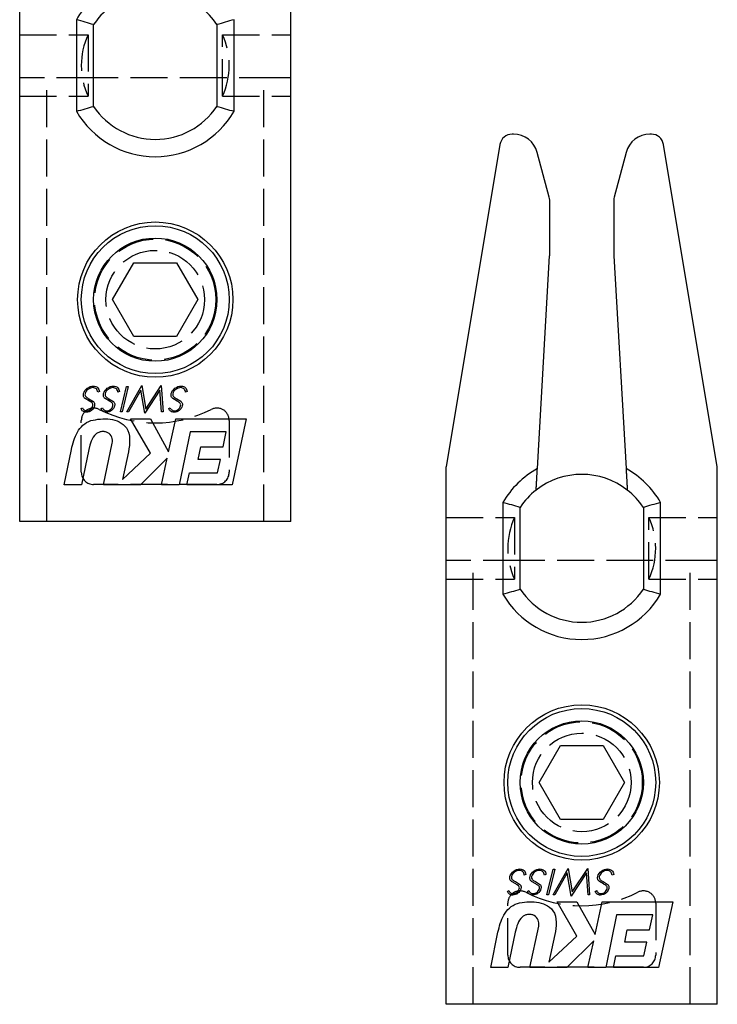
# Model space of a CAD drawing. Header units: millimetres. Extents: x -168 to 186, y -85 to 278.
# Tile 47 of 162: x 32 to 61, y 32 to 72. Entities that reach past the tile are written whole.
import ezdxf

# ---------------------------------------------------------------- set-up
doc = ezdxf.new("R2010")
doc.units = ezdxf.units.MM
doc.header["$LTSCALE"] = 10
doc.linetypes.add('ALLCAD_Strich', pattern=[0.2, 0.15, -0.05])
doc.layers.add('BESCH_KONT_sich_schn_grun_2d', color=10, linetype='Continuous')

msp = doc.modelspace()

# ---------------------------------------------------------------- linework, layer by layer
at = {"layer": 'BESCH_KONT_sich_schn_grun_2d', "linetype": 'Continuous'}
for p, q in [((43.408, 51.24), (43.408, 73.04)), ((32.408, 51.24), (32.408, 72.018)), ((34.708, 71.598), (34.708, 67.883)), ((41.108, 67.883), (41.108, 71.598)), ((35.408, 68.082), (35.408, 71.398)), ((40.408, 71.398), (40.408, 68.082)), ((52.441, 66.952), (52.381, 66.952)), ((58.034, 66.952), (57.975, 66.952)), ((51.888, 66.534), (49.708, 53.452)), ((60.708, 53.452), (58.528, 66.534)), ((53.891, 64.403), (53.406, 66.211)), ((57.009, 66.211), (56.525, 64.403)), ((53.908, 62.05), (53.908, 64.273)), ((56.508, 64.273), (56.508, 62.05)), ((53.409, 53.385), (53.907, 62.021)), ((56.509, 62.021), (57.007, 53.385)), ((36.176, 60.24), (37.042, 61.74)), ((37.042, 61.74), (38.774, 61.74)), ((38.774, 61.74), (39.64, 60.24)), ((37.042, 58.74), (36.176, 60.24)), ((39.64, 60.24), (38.774, 58.74)), ((38.774, 58.74), (37.042, 58.74)), ((35.267, 56.71), (35.33, 56.726)), ((35.33, 56.726), (35.393, 56.732)), ((35.393, 56.732), (35.445, 56.726)), ((35.445, 56.726), (35.491, 56.715)), ((36.08, 56.71), (36.143, 56.726)), ((36.143, 56.726), (36.206, 56.732)), ((36.206, 56.732), (36.258, 56.726)), ((36.258, 56.726), (36.304, 56.715)), ((36.754, 55.686), (37.364, 56.751)), ((37.364, 56.751), (37.523, 55.798)), ((37.523, 55.798), (38.15, 56.751)), ((38.15, 56.751), (38.229, 55.686)), ((38.829, 56.71), (38.892, 56.726)), ((38.892, 56.726), (38.955, 56.732)), ((38.955, 56.732), (39.007, 56.726)), ((39.007, 56.726), (39.051, 56.715)), ((34.99, 56.398), (34.999, 56.43)), ((34.99, 56.337), (34.99, 56.398)), ((34.999, 56.31), (34.99, 56.337)), ((34.999, 56.43), (35.02, 56.493)), ((35.02, 56.493), (35.053, 56.551)), ((35.053, 56.551), (35.097, 56.6)), ((35.061, 56.425), (35.056, 56.384)), ((35.056, 56.384), (35.064, 56.351)), ((35.078, 56.474), (35.061, 56.425)), ((35.064, 56.351), (35.078, 56.321)), ((35.105, 56.521), (35.078, 56.474)), ((35.097, 56.6), (35.149, 56.647)), ((35.138, 56.562), (35.105, 56.521)), ((35.179, 56.597), (35.138, 56.562)), ((35.149, 56.647), (35.207, 56.682)), ((35.226, 56.628), (35.179, 56.597)), ((35.207, 56.682), (35.267, 56.71)), ((35.275, 56.649), (35.226, 56.628)), ((35.324, 56.663), (35.275, 56.649)), ((35.376, 56.669), (35.324, 56.663)), ((35.42, 56.666), (35.376, 56.669)), ((35.459, 56.655), (35.42, 56.666)), ((35.491, 56.639), (35.459, 56.655)), ((35.491, 56.715), (35.532, 56.696)), ((35.519, 56.617), (35.491, 56.639)), ((35.541, 56.589), (35.519, 56.617)), ((35.532, 56.696), (35.568, 56.669)), ((35.557, 56.556), (35.541, 56.589)), ((35.571, 56.521), (35.557, 56.556)), ((35.568, 56.669), (35.595, 56.639)), ((35.579, 56.482), (35.571, 56.521)), ((35.645, 56.51), (35.579, 56.482)), ((35.595, 56.639), (35.62, 56.6)), ((35.62, 56.6), (35.634, 56.556)), ((35.634, 56.556), (35.645, 56.51)), ((35.803, 56.398), (35.812, 56.43)), ((35.803, 56.337), (35.803, 56.398)), ((35.812, 56.31), (35.803, 56.337)), ((35.812, 56.43), (35.834, 56.493)), ((35.834, 56.493), (35.866, 56.551)), ((35.866, 56.551), (35.91, 56.6)), ((35.875, 56.425), (35.869, 56.384)), ((35.869, 56.384), (35.877, 56.351)), ((35.891, 56.474), (35.875, 56.425)), ((35.877, 56.351), (35.891, 56.321)), ((35.918, 56.521), (35.891, 56.474)), ((35.91, 56.6), (35.962, 56.647)), ((35.951, 56.562), (35.918, 56.521)), ((35.992, 56.597), (35.951, 56.562)), ((35.962, 56.647), (36.02, 56.682)), ((36.039, 56.628), (35.992, 56.597)), ((36.02, 56.682), (36.08, 56.71)), ((36.088, 56.649), (36.039, 56.628)), ((36.137, 56.663), (36.088, 56.649)), ((36.189, 56.669), (36.137, 56.663)), ((36.233, 56.666), (36.189, 56.669)), ((36.272, 56.655), (36.233, 56.666)), ((36.304, 56.639), (36.272, 56.655)), ((36.304, 56.715), (36.346, 56.696)), ((36.332, 56.617), (36.304, 56.639)), ((36.354, 56.589), (36.332, 56.617)), ((36.346, 56.696), (36.381, 56.669)), ((36.37, 56.556), (36.354, 56.589)), ((36.384, 56.521), (36.37, 56.556)), ((36.381, 56.669), (36.409, 56.639)), ((36.392, 56.482), (36.384, 56.521)), ((36.458, 56.51), (36.392, 56.482)), ((36.409, 56.639), (36.433, 56.6)), ((36.433, 56.6), (36.447, 56.556)), ((36.447, 56.556), (36.458, 56.51)), ((36.493, 55.686), (36.745, 56.718)), ((36.811, 56.718), (36.559, 55.686)), ((36.745, 56.718), (36.811, 56.718)), ((37.323, 56.573), (36.819, 55.686)), ((37.479, 55.634), (37.323, 56.573)), ((38.095, 56.573), (37.479, 55.634)), ((38.166, 55.686), (38.095, 56.573)), ((38.55, 56.365), (38.552, 56.398)), ((38.552, 56.337), (38.55, 56.365)), ((38.552, 56.398), (38.558, 56.43)), ((38.558, 56.31), (38.552, 56.337)), ((38.558, 56.43), (38.58, 56.493)), ((38.58, 56.493), (38.612, 56.551)), ((38.612, 56.551), (38.656, 56.6)), ((38.621, 56.425), (38.615, 56.384)), ((38.615, 56.384), (38.623, 56.351)), ((38.64, 56.474), (38.621, 56.425)), ((38.623, 56.351), (38.637, 56.321)), ((38.667, 56.521), (38.64, 56.474)), ((38.656, 56.6), (38.708, 56.647)), ((38.7, 56.562), (38.667, 56.521)), ((38.741, 56.597), (38.7, 56.562)), ((38.708, 56.647), (38.766, 56.682)), ((38.788, 56.628), (38.741, 56.597)), ((38.766, 56.682), (38.829, 56.71)), ((38.834, 56.649), (38.788, 56.628)), ((38.886, 56.663), (38.834, 56.649)), ((38.935, 56.669), (38.886, 56.663)), ((38.979, 56.666), (38.935, 56.669)), ((39.018, 56.655), (38.979, 56.666)), ((39.051, 56.639), (39.018, 56.655)), ((39.051, 56.715), (39.092, 56.696)), ((39.078, 56.617), (39.051, 56.639)), ((39.1, 56.589), (39.078, 56.617)), ((39.092, 56.696), (39.127, 56.669)), ((39.119, 56.556), (39.1, 56.589)), ((39.133, 56.521), (39.119, 56.556)), ((39.127, 56.669), (39.155, 56.639)), ((39.141, 56.482), (39.133, 56.521)), ((39.204, 56.51), (39.141, 56.482)), ((39.155, 56.639), (39.179, 56.6)), ((39.179, 56.6), (39.193, 56.556)), ((39.193, 56.556), (39.204, 56.51)), ((35.007, 56.288), (34.999, 56.31)), ((35.023, 56.266), (35.007, 56.288)), ((35.042, 56.244), (35.023, 56.266)), ((35.064, 56.225), (35.042, 56.244)), ((35.237, 56.124), (35.064, 56.225)), ((35.078, 56.321), (35.1, 56.294)), ((35.1, 56.294), (35.127, 56.272)), ((35.127, 56.272), (35.157, 56.252)), ((35.157, 56.252), (35.187, 56.233)), ((35.187, 56.233), (35.218, 56.217)), ((35.218, 56.217), (35.379, 56.118)), ((35.264, 56.107), (35.237, 56.124)), ((35.294, 56.091), (35.264, 56.107)), ((35.344, 56.053), (35.294, 56.091)), ((35.363, 56.028), (35.344, 56.053)), ((35.376, 56.001), (35.363, 56.028)), ((35.363, 55.891), (35.376, 55.929)), ((35.379, 55.968), (35.376, 56.001)), ((35.376, 55.929), (35.379, 55.968)), ((35.379, 56.118), (35.401, 56.102)), ((35.401, 56.102), (35.417, 56.083)), ((35.417, 56.083), (35.431, 56.061)), ((35.442, 55.932), (35.423, 55.877)), ((35.431, 56.061), (35.439, 56.039)), ((35.439, 56.039), (35.448, 56.014)), ((35.448, 55.962), (35.442, 55.932)), ((35.448, 56.014), (35.448, 55.962)), ((35.82, 56.288), (35.812, 56.31)), ((35.836, 56.266), (35.82, 56.288)), ((35.855, 56.244), (35.836, 56.266)), ((35.877, 56.225), (35.855, 56.244)), ((36.05, 56.124), (35.877, 56.225)), ((35.891, 56.321), (35.913, 56.294)), ((35.913, 56.294), (35.94, 56.272)), ((35.94, 56.272), (35.97, 56.252)), ((35.97, 56.252), (36.001, 56.233)), ((36.001, 56.233), (36.031, 56.217)), ((36.031, 56.217), (36.192, 56.118)), ((36.077, 56.107), (36.05, 56.124)), ((36.107, 56.091), (36.077, 56.107)), ((36.132, 56.072), (36.107, 56.091)), ((36.157, 56.053), (36.132, 56.072)), ((36.176, 56.028), (36.157, 56.053)), ((36.189, 56.001), (36.176, 56.028)), ((36.176, 55.891), (36.189, 55.929)), ((36.192, 55.968), (36.189, 56.001)), ((36.189, 55.929), (36.192, 55.968)), ((36.192, 56.118), (36.214, 56.102)), ((36.214, 56.102), (36.231, 56.083)), ((36.231, 56.083), (36.244, 56.061)), ((36.255, 55.932), (36.236, 55.877)), ((36.244, 56.061), (36.253, 56.039)), ((36.253, 56.039), (36.261, 56.014)), ((36.261, 55.962), (36.255, 55.932)), ((36.261, 56.014), (36.261, 55.962)), ((38.569, 56.288), (38.558, 56.31)), ((38.582, 56.266), (38.569, 56.288)), ((38.601, 56.244), (38.582, 56.266)), ((38.626, 56.225), (38.601, 56.244)), ((38.796, 56.124), (38.626, 56.225)), ((38.637, 56.321), (38.659, 56.294)), ((38.659, 56.294), (38.686, 56.272)), ((38.686, 56.272), (38.717, 56.252)), ((38.717, 56.252), (38.749, 56.233)), ((38.749, 56.233), (38.779, 56.217)), ((38.779, 56.217), (38.941, 56.118)), ((38.823, 56.107), (38.796, 56.124)), ((38.853, 56.091), (38.823, 56.107)), ((38.881, 56.072), (38.853, 56.091)), ((38.903, 56.053), (38.881, 56.072)), ((38.922, 56.028), (38.903, 56.053)), ((38.935, 56.001), (38.922, 56.028)), ((38.922, 55.891), (38.935, 55.929)), ((38.941, 55.968), (38.935, 56.001)), ((38.935, 55.929), (38.941, 55.968)), ((38.941, 56.118), (38.96, 56.102)), ((38.96, 56.102), (38.977, 56.083)), ((38.977, 56.083), (38.99, 56.061)), ((39.001, 55.932), (38.982, 55.877)), ((38.99, 56.061), (39.001, 56.039)), ((39.001, 56.039), (39.007, 56.014)), ((39.007, 55.962), (39.001, 55.932)), ((39.007, 56.014), (39.009, 55.99)), ((39.009, 55.99), (39.007, 55.962)), ((34.897, 55.817), (34.952, 55.855)), ((34.911, 55.784), (34.897, 55.817)), ((34.927, 55.757), (34.911, 55.784)), ((34.949, 55.732), (34.927, 55.757)), ((34.977, 55.71), (34.949, 55.732)), ((34.952, 55.855), (34.966, 55.828)), ((34.966, 55.828), (34.979, 55.806)), ((35.007, 55.694), (34.977, 55.71)), ((34.979, 55.806), (34.996, 55.784)), ((34.996, 55.784), (35.018, 55.765)), ((35.04, 55.683), (35.007, 55.694)), ((35.018, 55.765), (35.04, 55.751)), ((35.04, 55.751), (35.067, 55.74)), ((35.075, 55.675), (35.04, 55.683)), ((35.067, 55.74), (35.097, 55.735)), ((35.114, 55.672), (35.075, 55.675)), ((35.097, 55.735), (35.133, 55.732)), ((35.171, 55.678), (35.114, 55.672)), ((35.133, 55.732), (35.174, 55.735)), ((35.223, 55.691), (35.171, 55.678)), ((35.174, 55.735), (35.212, 55.749)), ((35.212, 55.749), (35.25, 55.765)), ((35.275, 55.713), (35.223, 55.691)), ((35.25, 55.765), (35.286, 55.79)), ((35.322, 55.743), (35.275, 55.713)), ((35.286, 55.79), (35.316, 55.82)), ((35.316, 55.82), (35.341, 55.853)), ((35.363, 55.782), (35.322, 55.743)), ((35.341, 55.853), (35.363, 55.891)), ((35.395, 55.828), (35.363, 55.782)), ((35.423, 55.877), (35.395, 55.828)), ((35.71, 55.817), (35.765, 55.855)), ((35.724, 55.784), (35.71, 55.817)), ((35.74, 55.757), (35.724, 55.784)), ((35.762, 55.732), (35.74, 55.757)), ((35.79, 55.71), (35.762, 55.732)), ((35.765, 55.855), (35.779, 55.828)), ((35.779, 55.828), (35.793, 55.806)), ((35.82, 55.694), (35.79, 55.71)), ((35.793, 55.806), (35.809, 55.784)), ((35.809, 55.784), (35.831, 55.765)), ((35.853, 55.683), (35.82, 55.694)), ((35.831, 55.765), (35.853, 55.751)), ((35.853, 55.751), (35.88, 55.74)), ((35.888, 55.675), (35.853, 55.683)), ((35.88, 55.74), (35.91, 55.735)), ((35.927, 55.672), (35.888, 55.675)), ((35.91, 55.735), (35.946, 55.732)), ((35.984, 55.678), (35.927, 55.672)), ((35.946, 55.732), (35.987, 55.735)), ((36.036, 55.691), (35.984, 55.678)), ((35.987, 55.735), (36.025, 55.749)), ((36.025, 55.749), (36.064, 55.765)), ((36.088, 55.713), (36.036, 55.691)), ((36.064, 55.765), (36.099, 55.79)), ((36.135, 55.743), (36.088, 55.713)), ((36.099, 55.79), (36.129, 55.82)), ((36.129, 55.82), (36.154, 55.853)), ((36.176, 55.782), (36.135, 55.743)), ((36.154, 55.853), (36.176, 55.891)), ((36.209, 55.828), (36.176, 55.782)), ((36.236, 55.877), (36.209, 55.828)), ((36.559, 55.686), (36.493, 55.686)), ((36.819, 55.686), (36.754, 55.686)), ((38.229, 55.686), (38.166, 55.686)), ((38.456, 55.817), (38.514, 55.855)), ((38.47, 55.784), (38.456, 55.817)), ((38.486, 55.757), (38.47, 55.784)), ((38.508, 55.732), (38.486, 55.757)), ((38.536, 55.71), (38.508, 55.732)), ((38.514, 55.855), (38.525, 55.828)), ((38.525, 55.828), (38.539, 55.806)), ((38.566, 55.694), (38.536, 55.71)), ((38.539, 55.806), (38.558, 55.784)), ((38.558, 55.784), (38.577, 55.765)), ((38.599, 55.683), (38.566, 55.694)), ((38.577, 55.765), (38.601, 55.751)), ((38.634, 55.675), (38.599, 55.683)), ((38.601, 55.751), (38.626, 55.74)), ((38.626, 55.74), (38.659, 55.735)), ((38.673, 55.672), (38.634, 55.675)), ((38.659, 55.735), (38.692, 55.732)), ((38.73, 55.678), (38.673, 55.672)), ((38.692, 55.732), (38.733, 55.735)), ((38.785, 55.691), (38.73, 55.678)), ((38.733, 55.735), (38.774, 55.749)), ((38.774, 55.749), (38.812, 55.765)), ((38.834, 55.713), (38.785, 55.691)), ((38.812, 55.765), (38.845, 55.79)), ((38.881, 55.743), (38.834, 55.713)), ((38.845, 55.79), (38.875, 55.82)), ((38.875, 55.82), (38.903, 55.853)), ((38.922, 55.782), (38.881, 55.743)), ((38.903, 55.853), (38.922, 55.891)), ((38.955, 55.828), (38.922, 55.782)), ((38.982, 55.877), (38.955, 55.828)), ((34.911, 55.081), (34.974, 55.146)), ((34.974, 55.146), (35.045, 55.204)), ((35.045, 55.204), (35.122, 55.253)), ((35.122, 55.253), (35.207, 55.297)), ((35.207, 55.297), (35.3, 55.33)), ((35.3, 55.33), (35.39, 55.352)), ((35.39, 55.352), (35.486, 55.368)), ((35.486, 55.368), (35.582, 55.385)), ((35.582, 55.385), (35.68, 55.395)), ((35.68, 55.395), (35.779, 55.401)), ((35.779, 55.401), (35.88, 55.404)), ((35.88, 55.404), (35.979, 55.398)), ((35.979, 55.398), (36.077, 55.387)), ((36.077, 55.387), (36.173, 55.374)), ((36.173, 55.374), (36.266, 55.349)), ((36.266, 55.349), (36.356, 55.319)), ((36.356, 55.319), (36.444, 55.28)), ((36.444, 55.28), (36.526, 55.234)), ((36.526, 55.234), (36.606, 55.177)), ((36.606, 55.177), (36.677, 55.111)), ((36.905, 55.404), (37.708, 55.404)), ((37.708, 54.005), (36.905, 55.404)), ((37.708, 55.404), (38.448, 54.066)), ((38.448, 54.066), (38.736, 55.404)), ((38.736, 55.404), (41.6, 55.404)), ((41.6, 55.404), (41.024, 52.732)), ((34.67, 54.695), (34.708, 54.777)), ((34.708, 54.777), (34.752, 54.859)), ((34.752, 54.859), (34.799, 54.938)), ((34.799, 54.938), (34.853, 55.012)), ((34.853, 55.012), (34.911, 55.081)), ((35.442, 54.727), (35.39, 54.656)), ((35.505, 54.793), (35.442, 54.727)), ((35.53, 54.81), (35.505, 54.793)), ((35.557, 54.826), (35.53, 54.81)), ((35.584, 54.84), (35.557, 54.826)), ((35.612, 54.853), (35.584, 54.84)), ((35.642, 54.864), (35.612, 54.853)), ((35.672, 54.873), (35.642, 54.864)), ((35.705, 54.878), (35.672, 54.873)), ((35.735, 54.884), (35.705, 54.878)), ((35.768, 54.886), (35.735, 54.884)), ((35.801, 54.886), (35.768, 54.886)), ((35.831, 54.884), (35.801, 54.886)), ((35.864, 54.881), (35.831, 54.884)), ((35.894, 54.873), (35.864, 54.881)), ((35.924, 54.864), (35.894, 54.873)), ((35.954, 54.856), (35.924, 54.864)), ((35.981, 54.842), (35.954, 54.856)), ((36.033, 54.807), (35.981, 54.842)), ((36.077, 54.763), (36.033, 54.807)), ((36.113, 54.714), (36.077, 54.763)), ((36.677, 55.111), (36.743, 55.037)), ((36.743, 55.037), (36.8, 54.933)), ((36.8, 54.933), (36.838, 54.818)), ((36.838, 54.818), (36.86, 54.697)), ((39.321, 54.873), (38.881, 52.732)), ((40.789, 54.873), (39.321, 54.873)), ((40.658, 54.262), (40.789, 54.873)), ((34.53, 54.254), (34.552, 54.341)), ((34.552, 54.341), (34.577, 54.429)), ((34.577, 54.429), (34.604, 54.519)), ((34.604, 54.519), (34.637, 54.607)), ((34.637, 54.607), (34.67, 54.695)), ((35.256, 54.336), (35.212, 54.166)), ((35.281, 54.418), (35.256, 54.336)), ((35.311, 54.5), (35.281, 54.418)), ((35.346, 54.58), (35.311, 54.5)), ((35.39, 54.656), (35.346, 54.58)), ((35.809, 52.732), (36.162, 54.413)), ((36.14, 54.659), (36.113, 54.714)), ((36.159, 54.602), (36.14, 54.659)), ((36.168, 54.541), (36.159, 54.602)), ((36.162, 54.413), (36.17, 54.478)), ((36.17, 54.478), (36.168, 54.541)), ((36.869, 54.443), (36.858, 54.317)), ((36.86, 54.697), (36.869, 54.571)), ((36.869, 54.571), (36.869, 54.443)), ((34.218, 52.732), (34.508, 54.166)), ((34.508, 54.166), (34.53, 54.254)), ((35.212, 54.166), (34.91, 52.732)), ((36.822, 54.07), (36.575, 52.946)), ((36.575, 52.946), (37.708, 54.005)), ((36.841, 54.191), (36.822, 54.07)), ((36.858, 54.317), (36.841, 54.191)), ((39.651, 53.761), (39.754, 54.262)), ((39.754, 54.262), (40.658, 54.262)), ((38.393, 53.813), (37.309, 52.732)), ((38.16, 52.732), (38.393, 53.813)), ((40.55, 53.761), (39.651, 53.761)), ((40.432, 53.211), (40.55, 53.761)), ((39.193, 52.732), (39.292, 53.211)), ((39.292, 53.211), (40.432, 53.211)), ((49.708, 31.652), (49.708, 53.452)), ((60.708, 31.652), (60.708, 53.452)), ((34.91, 52.732), (34.218, 52.732)), ((37.309, 52.732), (35.809, 52.732)), ((38.881, 52.732), (38.16, 52.732)), ((41.024, 52.732), (39.193, 52.732)), ((52.008, 52.009), (52.008, 48.294)), ((58.408, 48.294), (58.408, 52.009)), ((52.708, 48.493), (52.708, 51.81)), ((57.708, 51.81), (57.708, 48.493)), ((43.408, 51.24), (32.408, 51.24)), ((53.476, 40.652), (54.342, 42.152)), ((54.342, 42.152), (56.074, 42.152)), ((56.074, 42.152), (56.94, 40.652)), ((54.342, 39.152), (53.476, 40.652)), ((56.94, 40.652), (56.074, 39.152)), ((56.074, 39.152), (54.342, 39.152)), ((54.053, 36.097), (54.664, 37.162)), ((54.664, 37.162), (54.823, 36.21)), ((54.823, 36.21), (55.45, 37.162)), ((55.45, 37.162), (55.529, 36.097)), ((52.29, 36.809), (52.298, 36.842)), ((52.29, 36.749), (52.29, 36.809)), ((52.298, 36.842), (52.32, 36.905)), ((52.32, 36.905), (52.353, 36.963)), ((52.353, 36.963), (52.397, 37.012)), ((52.361, 36.837), (52.356, 36.796)), ((52.356, 36.796), (52.364, 36.763)), ((52.378, 36.886), (52.361, 36.837)), ((52.364, 36.763), (52.378, 36.733)), ((52.405, 36.932), (52.378, 36.886)), ((52.397, 37.012), (52.449, 37.058)), ((52.438, 36.973), (52.405, 36.932)), ((52.479, 37.009), (52.438, 36.973)), ((52.449, 37.058), (52.506, 37.094)), ((52.525, 37.039), (52.479, 37.009)), ((52.506, 37.094), (52.567, 37.121)), ((52.575, 37.061), (52.525, 37.039)), ((52.567, 37.121), (52.629, 37.138)), ((52.624, 37.075), (52.575, 37.061)), ((52.676, 37.08), (52.624, 37.075)), ((52.629, 37.138), (52.692, 37.143)), ((52.72, 37.078), (52.676, 37.08)), ((52.692, 37.143), (52.745, 37.138)), ((52.758, 37.067), (52.72, 37.078)), ((52.745, 37.138), (52.791, 37.127)), ((52.791, 37.05), (52.758, 37.067)), ((52.791, 37.127), (52.832, 37.108)), ((52.818, 37.028), (52.791, 37.05)), ((52.84, 37.001), (52.818, 37.028)), ((52.832, 37.108), (52.868, 37.08)), ((52.857, 36.968), (52.84, 37.001)), ((52.87, 36.932), (52.857, 36.968)), ((52.868, 37.08), (52.895, 37.05)), ((52.879, 36.894), (52.87, 36.932)), ((52.944, 36.921), (52.879, 36.894)), ((52.895, 37.05), (52.92, 37.012)), ((52.92, 37.012), (52.933, 36.968)), ((52.933, 36.968), (52.944, 36.921)), ((53.103, 36.809), (53.111, 36.842)), ((53.103, 36.749), (53.103, 36.809)), ((53.111, 36.842), (53.133, 36.905)), ((53.133, 36.905), (53.166, 36.963)), ((53.166, 36.963), (53.21, 37.012)), ((53.174, 36.837), (53.169, 36.796)), ((53.169, 36.796), (53.177, 36.763)), ((53.191, 36.886), (53.174, 36.837)), ((53.177, 36.763), (53.191, 36.733)), ((53.218, 36.932), (53.191, 36.886)), ((53.21, 37.012), (53.262, 37.058)), ((53.251, 36.973), (53.218, 36.932)), ((53.292, 37.009), (53.251, 36.973)), ((53.262, 37.058), (53.319, 37.094)), ((53.339, 37.039), (53.292, 37.009)), ((53.319, 37.094), (53.38, 37.121)), ((53.388, 37.061), (53.339, 37.039)), ((53.38, 37.121), (53.443, 37.138)), ((53.437, 37.075), (53.388, 37.061)), ((53.489, 37.08), (53.437, 37.075)), ((53.443, 37.138), (53.506, 37.143)), ((53.533, 37.078), (53.489, 37.08)), ((53.506, 37.143), (53.558, 37.138)), ((53.571, 37.067), (53.533, 37.078)), ((53.558, 37.138), (53.604, 37.127)), ((53.604, 37.05), (53.571, 37.067)), ((53.604, 37.127), (53.645, 37.108)), ((53.632, 37.028), (53.604, 37.05)), ((53.654, 37.001), (53.632, 37.028)), ((53.645, 37.108), (53.681, 37.08)), ((53.67, 36.968), (53.654, 37.001)), ((53.684, 36.932), (53.67, 36.968)), ((53.681, 37.08), (53.708, 37.05)), ((53.692, 36.894), (53.684, 36.932)), ((53.757, 36.921), (53.692, 36.894)), ((53.708, 37.05), (53.733, 37.012)), ((53.733, 37.012), (53.747, 36.968)), ((53.747, 36.968), (53.757, 36.921)), ((53.793, 36.097), (54.045, 37.13)), ((54.111, 37.13), (53.859, 36.097)), ((54.045, 37.13), (54.111, 37.13)), ((54.623, 36.984), (54.119, 36.097)), ((54.779, 36.045), (54.623, 36.984)), ((55.395, 36.984), (54.779, 36.045)), ((55.466, 36.097), (55.395, 36.984)), ((55.849, 36.776), (55.852, 36.809)), ((55.852, 36.749), (55.849, 36.776)), ((55.852, 36.809), (55.857, 36.842)), ((55.857, 36.842), (55.879, 36.905)), ((55.879, 36.905), (55.912, 36.963)), ((55.912, 36.963), (55.956, 37.012)), ((55.92, 36.837), (55.915, 36.796)), ((55.915, 36.796), (55.923, 36.763)), ((55.94, 36.886), (55.92, 36.837)), ((55.923, 36.763), (55.937, 36.733)), ((55.967, 36.932), (55.94, 36.886)), ((55.956, 37.012), (56.008, 37.058)), ((56, 36.973), (55.967, 36.932)), ((56.041, 37.009), (56, 36.973)), ((56.008, 37.058), (56.065, 37.094)), ((56.087, 37.039), (56.041, 37.009)), ((56.065, 37.094), (56.128, 37.121)), ((56.134, 37.061), (56.087, 37.039)), ((56.128, 37.121), (56.191, 37.138)), ((56.186, 37.075), (56.134, 37.061)), ((56.235, 37.08), (56.186, 37.075)), ((56.191, 37.138), (56.254, 37.143)), ((56.279, 37.078), (56.235, 37.08)), ((56.254, 37.143), (56.306, 37.138)), ((56.317, 37.067), (56.279, 37.078)), ((56.306, 37.138), (56.35, 37.127)), ((56.35, 37.05), (56.317, 37.067)), ((56.35, 37.127), (56.391, 37.108)), ((56.378, 37.028), (56.35, 37.05)), ((56.399, 37.001), (56.378, 37.028)), ((56.391, 37.108), (56.427, 37.08)), ((56.419, 36.968), (56.399, 37.001)), ((56.432, 36.932), (56.419, 36.968)), ((56.427, 37.08), (56.454, 37.05)), ((56.441, 36.894), (56.432, 36.932)), ((56.504, 36.921), (56.441, 36.894)), ((56.454, 37.05), (56.479, 37.012)), ((56.479, 37.012), (56.493, 36.968)), ((56.493, 36.968), (56.504, 36.921)), ((52.298, 36.722), (52.29, 36.749)), ((52.306, 36.7), (52.298, 36.722)), ((52.323, 36.678), (52.306, 36.7)), ((52.342, 36.656), (52.323, 36.678)), ((52.364, 36.637), (52.342, 36.656)), ((52.536, 36.535), (52.364, 36.637)), ((52.378, 36.733), (52.4, 36.705)), ((52.4, 36.705), (52.427, 36.683)), ((52.427, 36.683), (52.457, 36.664)), ((52.457, 36.664), (52.487, 36.645)), ((52.487, 36.645), (52.517, 36.628)), ((52.517, 36.628), (52.679, 36.53)), ((52.564, 36.519), (52.536, 36.535)), ((52.594, 36.503), (52.564, 36.519)), ((52.643, 36.464), (52.594, 36.503)), ((52.662, 36.44), (52.643, 36.464)), ((52.676, 36.412), (52.662, 36.44)), ((52.679, 36.379), (52.676, 36.412)), ((52.676, 36.341), (52.679, 36.379)), ((52.679, 36.53), (52.701, 36.513)), ((52.701, 36.513), (52.717, 36.494)), ((52.717, 36.494), (52.731, 36.472)), ((52.731, 36.472), (52.739, 36.451)), ((52.739, 36.451), (52.747, 36.426)), ((52.747, 36.374), (52.742, 36.344)), ((52.747, 36.426), (52.747, 36.374)), ((53.111, 36.722), (53.103, 36.749)), ((53.12, 36.7), (53.111, 36.722)), ((53.136, 36.678), (53.12, 36.7)), ((53.155, 36.656), (53.136, 36.678)), ((53.177, 36.637), (53.155, 36.656)), ((53.35, 36.535), (53.177, 36.637)), ((53.191, 36.733), (53.213, 36.705)), ((53.213, 36.705), (53.24, 36.683)), ((53.24, 36.683), (53.27, 36.664)), ((53.27, 36.664), (53.3, 36.645)), ((53.3, 36.645), (53.33, 36.628)), ((53.33, 36.628), (53.492, 36.53)), ((53.377, 36.519), (53.35, 36.535)), ((53.407, 36.503), (53.377, 36.519)), ((53.432, 36.483), (53.407, 36.503)), ((53.456, 36.464), (53.432, 36.483)), ((53.476, 36.44), (53.456, 36.464)), ((53.489, 36.412), (53.476, 36.44)), ((53.492, 36.379), (53.489, 36.412)), ((53.489, 36.341), (53.492, 36.379)), ((53.492, 36.53), (53.514, 36.513)), ((53.514, 36.513), (53.53, 36.494)), ((53.53, 36.494), (53.544, 36.472)), ((53.544, 36.472), (53.552, 36.451)), ((53.552, 36.451), (53.56, 36.426)), ((53.56, 36.374), (53.555, 36.344)), ((53.56, 36.426), (53.56, 36.374)), ((55.857, 36.722), (55.852, 36.749)), ((55.868, 36.7), (55.857, 36.722)), ((55.882, 36.678), (55.868, 36.7)), ((55.901, 36.656), (55.882, 36.678)), ((55.926, 36.637), (55.901, 36.656)), ((56.096, 36.535), (55.926, 36.637)), ((55.937, 36.733), (55.959, 36.705)), ((55.959, 36.705), (55.986, 36.683)), ((55.986, 36.683), (56.016, 36.664)), ((56.016, 36.664), (56.049, 36.645)), ((56.049, 36.645), (56.079, 36.628)), ((56.079, 36.628), (56.241, 36.53)), ((56.123, 36.519), (56.096, 36.535)), ((56.153, 36.503), (56.123, 36.519)), ((56.18, 36.483), (56.153, 36.503)), ((56.202, 36.464), (56.18, 36.483)), ((56.221, 36.44), (56.202, 36.464)), ((56.235, 36.412), (56.221, 36.44)), ((56.241, 36.379), (56.235, 36.412)), ((56.235, 36.341), (56.241, 36.379)), ((56.241, 36.53), (56.26, 36.513)), ((56.26, 36.513), (56.276, 36.494)), ((56.276, 36.494), (56.29, 36.472)), ((56.29, 36.472), (56.301, 36.451)), ((56.301, 36.451), (56.306, 36.426)), ((56.306, 36.374), (56.301, 36.344)), ((56.306, 36.426), (56.309, 36.401)), ((56.309, 36.401), (56.306, 36.374)), ((52.197, 36.229), (52.252, 36.267)), ((52.211, 36.196), (52.197, 36.229)), ((52.227, 36.169), (52.211, 36.196)), ((52.249, 36.144), (52.227, 36.169)), ((52.276, 36.122), (52.249, 36.144)), ((52.252, 36.267), (52.265, 36.24)), ((52.265, 36.24), (52.279, 36.218)), ((52.306, 36.106), (52.276, 36.122)), ((52.279, 36.218), (52.295, 36.196)), ((52.295, 36.196), (52.317, 36.177)), ((52.339, 36.095), (52.306, 36.106)), ((52.317, 36.177), (52.339, 36.163)), ((52.339, 36.163), (52.367, 36.152)), ((52.375, 36.086), (52.339, 36.095)), ((52.367, 36.152), (52.397, 36.147)), ((52.413, 36.084), (52.375, 36.086)), ((52.397, 36.147), (52.432, 36.144)), ((52.471, 36.089), (52.413, 36.084)), ((52.432, 36.144), (52.473, 36.147)), ((52.523, 36.103), (52.471, 36.089)), ((52.473, 36.147), (52.512, 36.16)), ((52.512, 36.16), (52.55, 36.177)), ((52.575, 36.125), (52.523, 36.103)), ((52.55, 36.177), (52.586, 36.201)), ((52.621, 36.155), (52.575, 36.125)), ((52.586, 36.201), (52.616, 36.231)), ((52.616, 36.231), (52.64, 36.264)), ((52.662, 36.193), (52.621, 36.155)), ((52.64, 36.264), (52.662, 36.303)), ((52.662, 36.303), (52.676, 36.341)), ((52.695, 36.24), (52.662, 36.193)), ((52.723, 36.289), (52.695, 36.24)), ((52.742, 36.344), (52.723, 36.289)), ((53.01, 36.229), (53.065, 36.267)), ((53.024, 36.196), (53.01, 36.229)), ((53.04, 36.169), (53.024, 36.196)), ((53.062, 36.144), (53.04, 36.169)), ((53.089, 36.122), (53.062, 36.144)), ((53.065, 36.267), (53.079, 36.24)), ((53.079, 36.24), (53.092, 36.218)), ((53.12, 36.106), (53.089, 36.122)), ((53.092, 36.218), (53.109, 36.196)), ((53.109, 36.196), (53.13, 36.177)), ((53.152, 36.095), (53.12, 36.106)), ((53.13, 36.177), (53.152, 36.163)), ((53.152, 36.163), (53.18, 36.152)), ((53.188, 36.086), (53.152, 36.095)), ((53.18, 36.152), (53.21, 36.147)), ((53.226, 36.084), (53.188, 36.086)), ((53.21, 36.147), (53.246, 36.144)), ((53.284, 36.089), (53.226, 36.084)), ((53.246, 36.144), (53.287, 36.147)), ((53.336, 36.103), (53.284, 36.089)), ((53.287, 36.147), (53.325, 36.16)), ((53.325, 36.16), (53.363, 36.177)), ((53.388, 36.125), (53.336, 36.103)), ((53.363, 36.177), (53.399, 36.201)), ((53.434, 36.155), (53.388, 36.125)), ((53.399, 36.201), (53.429, 36.231)), ((53.429, 36.231), (53.454, 36.264)), ((53.476, 36.193), (53.434, 36.155)), ((53.454, 36.264), (53.476, 36.303)), ((53.476, 36.303), (53.489, 36.341)), ((53.508, 36.24), (53.476, 36.193)), ((53.536, 36.289), (53.508, 36.24)), ((53.555, 36.344), (53.536, 36.289)), ((53.859, 36.097), (53.793, 36.097)), ((54.119, 36.097), (54.053, 36.097)), ((55.529, 36.097), (55.466, 36.097)), ((55.756, 36.229), (55.814, 36.267)), ((55.77, 36.196), (55.756, 36.229)), ((55.786, 36.169), (55.77, 36.196)), ((55.808, 36.144), (55.786, 36.169)), ((55.836, 36.122), (55.808, 36.144)), ((55.814, 36.267), (55.825, 36.24)), ((55.825, 36.24), (55.838, 36.218)), ((55.866, 36.106), (55.836, 36.122)), ((55.838, 36.218), (55.857, 36.196)), ((55.857, 36.196), (55.877, 36.177)), ((55.898, 36.095), (55.866, 36.106)), ((55.877, 36.177), (55.901, 36.163)), ((55.934, 36.086), (55.898, 36.095)), ((55.901, 36.163), (55.926, 36.152)), ((55.926, 36.152), (55.959, 36.147)), ((55.972, 36.084), (55.934, 36.086)), ((55.959, 36.147), (55.992, 36.144)), ((56.03, 36.089), (55.972, 36.084)), ((55.992, 36.144), (56.033, 36.147)), ((56.085, 36.103), (56.03, 36.089)), ((56.033, 36.147), (56.074, 36.16)), ((56.074, 36.16), (56.112, 36.177)), ((56.134, 36.125), (56.085, 36.103)), ((56.112, 36.177), (56.145, 36.201)), ((56.18, 36.155), (56.134, 36.125)), ((56.145, 36.201), (56.175, 36.231)), ((56.175, 36.231), (56.202, 36.264)), ((56.221, 36.193), (56.18, 36.155)), ((56.202, 36.264), (56.221, 36.303)), ((56.221, 36.303), (56.235, 36.341)), ((56.254, 36.24), (56.221, 36.193)), ((56.282, 36.289), (56.254, 36.24)), ((56.301, 36.344), (56.282, 36.289)), ((52.211, 35.492), (52.274, 35.558)), ((52.274, 35.558), (52.345, 35.615)), ((52.345, 35.615), (52.421, 35.665)), ((52.421, 35.665), (52.506, 35.709)), ((52.506, 35.709), (52.599, 35.741)), ((52.599, 35.741), (52.69, 35.763)), ((52.69, 35.763), (52.786, 35.78)), ((52.786, 35.78), (52.881, 35.796)), ((52.881, 35.796), (52.98, 35.807)), ((52.98, 35.807), (53.079, 35.813)), ((53.079, 35.813), (53.18, 35.815)), ((53.18, 35.815), (53.278, 35.81)), ((53.278, 35.81), (53.377, 35.799)), ((53.377, 35.799), (53.473, 35.785)), ((53.473, 35.785), (53.566, 35.761)), ((53.566, 35.761), (53.656, 35.73)), ((53.656, 35.73), (53.744, 35.692)), ((53.744, 35.692), (53.826, 35.646)), ((53.826, 35.646), (53.905, 35.588)), ((53.905, 35.588), (53.977, 35.522)), ((54.205, 35.815), (55.008, 35.815)), ((55.007, 34.417), (54.205, 35.815)), ((55.008, 35.815), (55.747, 34.478)), ((55.747, 34.478), (56.035, 35.815)), ((56.035, 35.815), (58.9, 35.815)), ((58.9, 35.815), (58.324, 33.143)), ((51.97, 35.106), (52.008, 35.188)), ((52.008, 35.188), (52.052, 35.27)), ((52.052, 35.27), (52.098, 35.35)), ((52.098, 35.35), (52.153, 35.424)), ((52.153, 35.424), (52.211, 35.492)), ((52.805, 35.205), (52.742, 35.139)), ((52.829, 35.221), (52.805, 35.205)), ((52.857, 35.238), (52.829, 35.221)), ((52.884, 35.251), (52.857, 35.238)), ((52.912, 35.265), (52.884, 35.251)), ((52.942, 35.276), (52.912, 35.265)), ((52.972, 35.284), (52.942, 35.276)), ((53.005, 35.29), (52.972, 35.284)), ((53.035, 35.295), (53.005, 35.29)), ((53.068, 35.298), (53.035, 35.295)), ((53.1, 35.298), (53.068, 35.298)), ((53.13, 35.295), (53.1, 35.298)), ((53.163, 35.292), (53.13, 35.295)), ((53.194, 35.284), (53.163, 35.292)), ((53.224, 35.276), (53.194, 35.284)), ((53.254, 35.268), (53.224, 35.276)), ((53.281, 35.254), (53.254, 35.268)), ((53.333, 35.218), (53.281, 35.254)), ((53.377, 35.175), (53.333, 35.218)), ((53.413, 35.125), (53.377, 35.175)), ((53.977, 35.522), (54.042, 35.448)), ((54.042, 35.448), (54.1, 35.344)), ((54.1, 35.344), (54.138, 35.229)), ((54.138, 35.229), (54.16, 35.109)), ((56.62, 35.284), (56.181, 33.143)), ((58.089, 35.284), (56.62, 35.284)), ((57.958, 34.674), (58.089, 35.284)), ((51.83, 34.665), (51.852, 34.753)), ((51.852, 34.753), (51.877, 34.841)), ((51.877, 34.841), (51.904, 34.931)), ((51.904, 34.931), (51.937, 35.019)), ((51.937, 35.019), (51.97, 35.106)), ((52.58, 34.83), (52.556, 34.748)), ((52.61, 34.912), (52.58, 34.83)), ((52.646, 34.991), (52.61, 34.912)), ((52.69, 35.068), (52.646, 34.991)), ((52.742, 35.139), (52.69, 35.068)), ((53.109, 33.143), (53.462, 34.824)), ((53.44, 35.071), (53.413, 35.125)), ((53.459, 35.013), (53.44, 35.071)), ((53.467, 34.953), (53.459, 35.013)), ((53.462, 34.824), (53.47, 34.89)), ((53.47, 34.89), (53.467, 34.953)), ((54.168, 34.854), (54.157, 34.728)), ((54.16, 35.109), (54.168, 34.983)), ((54.168, 34.983), (54.168, 34.854)), ((51.518, 33.143), (51.808, 34.578)), ((51.808, 34.578), (51.83, 34.665)), ((52.512, 34.578), (52.21, 33.143)), ((52.556, 34.748), (52.512, 34.578)), ((54.122, 34.482), (53.874, 33.358)), ((53.874, 33.358), (55.007, 34.417)), ((54.141, 34.602), (54.122, 34.482)), ((54.157, 34.728), (54.141, 34.602)), ((56.951, 34.173), (57.054, 34.674)), ((57.054, 34.674), (57.958, 34.674)), ((55.693, 34.224), (54.609, 33.143)), ((55.46, 33.143), (55.693, 34.224)), ((57.85, 34.173), (56.951, 34.173)), ((57.731, 33.622), (57.85, 34.173)), ((56.493, 33.143), (56.591, 33.622)), ((56.591, 33.622), (57.731, 33.622)), ((52.21, 33.143), (51.518, 33.143)), ((54.609, 33.143), (53.109, 33.143)), ((56.181, 33.143), (55.46, 33.143)), ((58.324, 33.143), (56.493, 33.143)), ((60.708, 31.652), (49.708, 31.652))]:
    msp.add_line(p, q, dxfattribs=at)
at = {"layer": 'BESCH_KONT_sich_schn_grun_2d', "linetype": 'ALLCAD_Strich'}
for p, q in [((32.408, 70.99), (35.181, 70.99)), ((35.181, 70.99), (35.181, 68.49)), ((40.635, 68.49), (40.635, 70.99)), ((40.635, 70.99), (43.408, 70.99)), ((33.008, 69.24), (32.408, 69.24)), ((35.408, 69.24), (33.008, 69.24)), ((33.508, 51.24), (33.508, 69.24)), ((40.408, 69.24), (35.408, 69.24)), ((42.808, 69.24), (40.408, 69.24)), ((42.308, 51.24), (42.308, 69.24)), ((43.408, 69.24), (42.808, 69.24)), ((32.408, 68.49), (35.181, 68.49)), ((40.635, 68.49), (43.408, 68.49)), ((34.908, 53.24), (34.908, 55.341)), ((40.908, 55.341), (40.908, 53.24)), ((40.408, 52.74), (35.408, 52.74)), ((49.708, 51.402), (52.481, 51.402)), ((52.481, 51.402), (52.481, 48.902)), ((57.935, 48.902), (57.935, 51.402)), ((57.935, 51.402), (60.708, 51.402)), ((50.308, 49.652), (49.708, 49.652)), ((52.708, 49.652), (50.308, 49.652)), ((50.808, 31.652), (50.808, 49.652)), ((57.708, 49.652), (52.708, 49.652)), ((60.108, 49.652), (57.708, 49.652)), ((59.608, 31.652), (59.608, 49.652)), ((60.708, 49.652), (60.108, 49.652)), ((49.708, 48.902), (52.481, 48.902)), ((57.935, 48.902), (60.708, 48.902)), ((52.208, 33.652), (52.208, 35.753)), ((58.208, 35.753), (58.208, 33.652)), ((57.708, 33.152), (52.708, 33.152))]:
    msp.add_line(p, q, dxfattribs=at)
at = {"layer": 'BESCH_KONT_sich_schn_grun_2d', "linetype": 'Continuous'}
for centre, radius in [((37.908, 60.24), 3.15), ((37.908, 60.24), 3), ((37.908, 60.24), 2.5), ((55.208, 40.652), 3.15), ((55.208, 40.652), 3), ((55.208, 40.652), 2.5)]:
    msp.add_circle(centre, radius, dxfattribs=at)
at = {"layer": 'BESCH_KONT_sich_schn_grun_2d', "linetype": 'ALLCAD_Strich'}
for centre, radius in [((37.908, 60.24), 2.458), ((37.908, 60.24), 2), ((55.208, 40.652), 2.458), ((55.208, 40.652), 2)]:
    msp.add_circle(centre, radius, dxfattribs=at)
at = {"layer": 'BESCH_KONT_sich_schn_grun_2d', "linetype": 'Continuous'}
for centre, radius, start, end in [((37.908, 69.74), 3.7, 119.0881, 149.8673), ((37.908, 69.74), 3, 128.0485, 146.4427), ((37.908, 69.74), 3, 33.5573, 51.9515), ((37.908, 69.74), 3, 213.5573, 326.4427), ((37.908, 69.74), 3.7, 210.1327, 329.8673), ((52.381, 66.452), 0.5, 90, 170.5377), ((52.441, 65.952), 1, 15, 90), ((57.975, 65.952), 1, 90, 165), ((58.034, 66.452), 0.5, 9.4623, 90), ((53.408, 64.273), 0.5, 0, 15), ((57.008, 64.273), 0.5, 165, 180), ((53.408, 62.05), 0.5, 356.6999, 0), ((57.008, 62.05), 0.5, 180, 183.3001), ((55.208, 50.152), 3.7, 119.0881, 149.8673), ((55.208, 50.152), 3, 51.9515, 128.0485), ((55.208, 50.152), 3.7, 30.1327, 60.9119), ((55.208, 50.152), 3, 128.0485, 146.4427), ((55.208, 50.152), 3, 33.5573, 51.9515), ((55.208, 50.152), 3, 213.5573, 326.4427), ((55.208, 50.152), 3.7, 210.1327, 329.8673)]:
    msp.add_arc(centre, radius, start, end, dxfattribs=at)
at = {"layer": 'BESCH_KONT_sich_schn_grun_2d', "linetype": 'ALLCAD_Strich'}
for centre, radius, start, end in [((37.908, 69.74), 3, 155.3757, 204.6243), ((37.908, 69.74), 3, 335.3757, 24.6243), ((35.408, 55.341), 0.5, 62.9643, 180), ((37.908, 60.24), 5, 242.9643, 297.0357), ((40.408, 55.341), 0.5, 0, 117.0357), ((35.408, 53.24), 0.5, 180, 270), ((40.408, 53.24), 0.5, 270, 0), ((55.208, 50.152), 3, 155.3757, 204.6243), ((55.208, 50.152), 3, 335.3757, 24.6243), ((52.708, 35.753), 0.5, 62.9643, 180), ((55.208, 40.652), 5, 242.9643, 297.0357), ((57.708, 35.753), 0.5, 0, 117.0357), ((52.708, 33.652), 0.5, 180, 270), ((57.708, 33.652), 0.5, 270, 0)]:
    msp.add_arc(centre, radius, start, end, dxfattribs=at)
at = {"layer": 'BESCH_KONT_sich_schn_grun_2d', "linetype": 'Continuous'}
for centre, major_axis, start_param, end_param in [((-188.08, 71.482), (226.218, -1.723), 0.155859, 0.174706), ((263.896, 71.482), (226.218, 1.723), 2.966887, 2.985734), ((-188.08, 67.998), (226.218, 1.723), 6.108479, 6.127327), ((263.896, 67.998), (226.218, -1.723), 3.297451, 3.316299), ((-170.78, 51.894), (226.218, -1.723), 0.155859, 0.174706), ((281.196, 51.894), (226.218, 1.723), 2.966887, 2.985734), ((-170.78, 48.409), (226.218, 1.723), 6.108479, 6.127327), ((281.196, 48.409), (226.218, -1.723), 3.297451, 3.316299)]:
    msp.add_ellipse(centre, major_axis=major_axis, ratio=0.046075, start_param=start_param, end_param=end_param, dxfattribs=at)
for points, weights in [([(53.359, 52.514), (53.381, 52.904), (53.409, 53.385)], [1.14050824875, 1.07711380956, 1]), ([(57.007, 53.385), (57.034, 52.904), (57.057, 52.514)], [1, 1.07711380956, 1.14050824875])]:
    msp.add_rational_spline(points, weights, degree=2, dxfattribs=at)

doc.saveas('drawing.dxf')
